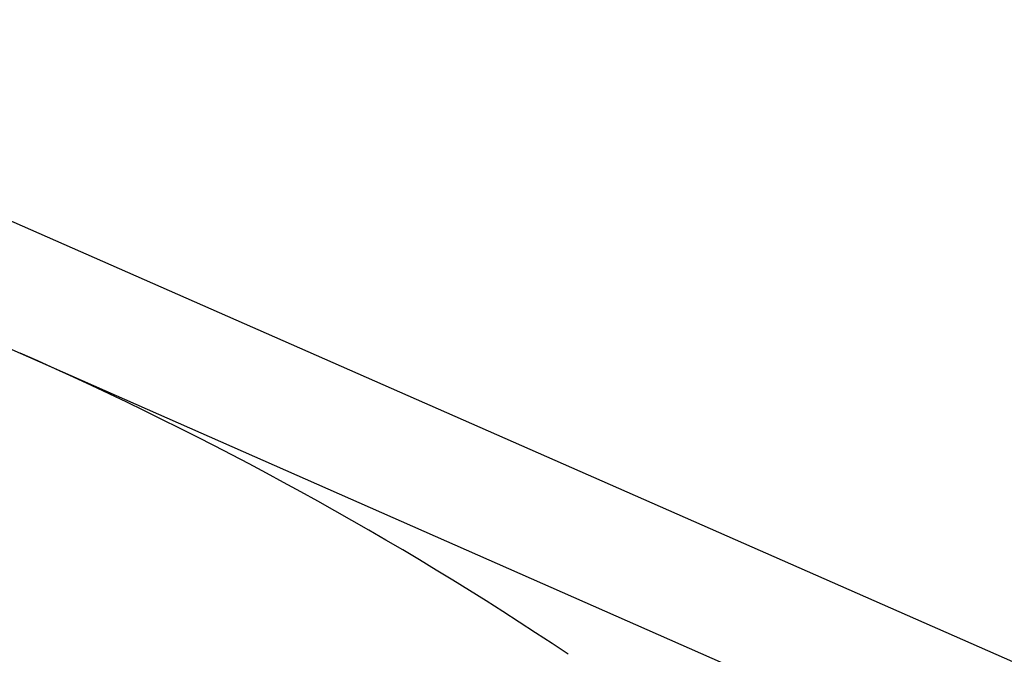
# Model space of a CAD drawing. Header units: millimetres. Extents: x 0 to 210, y 0 to 297.
# Tile 41 of 73: x 54.371 to 54.3926, y 151.8963 to 151.9103. Entities that reach past the tile are written whole.
import ezdxf
from ezdxf.enums import TextEntityAlignment as Align

# ---------------------------------------------------------------- set-up
doc = ezdxf.new("R2010")
doc.units = ezdxf.units.MM
doc.header["$LTSCALE"] = 19.36
doc.layers.get('0').update_dxf_attribs({"linetype": 'CONTINUOUS'})
doc.layers.add('Z_DIM_2D', color=7, linetype='CONTINUOUS')
doc.styles.add('TEXTSTYLE_3', font='helveticaneueltw1g-ltcn.otf')
doc.styles.add('TEXTSTYLE_4', font='gdt', dxfattribs={"width": 0.7})
doc.dimstyles.new('DIMSTYLE_1', dxfattribs={"dimtxt": 1.4, "dimasz": 3.5, "dimexe": 1.5, "dimexo": 0, "dimgap": 0.35, "dimtad": 0, "dimtih": 1, "dimtoh": 1, "dimlfac": 12.000000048, "dimdsep": 46, "dimtxsty": 'TEXTSTYLE_3', "dimblk": '_FILLED', "dimblk1": '_FILLED', "dimblk2": '_FILLED', "dimcen": 0.09, "dimclrt": 5, "dimazin": 2, "dimtol": 1, "dimtp": 0.3, "dimtm": 0.3, "dimtfac": 1, "dimtofl": 0, "dimtmove": 0, "dimatfit": 3, "dimldrblk": '_FILLED', "dimfxl": 1, "dimtolj": 1, "dimarcsym": 0})
doc.dimstyles.new('DIMSTYLE_3', dxfattribs={"dimtxt": 1.4, "dimasz": 3.5, "dimexe": 1.5, "dimexo": 0, "dimgap": 0.35, "dimtad": 0, "dimtih": 1, "dimtoh": 1, "dimdec": 3, "dimlfac": 12.000000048, "dimdsep": 46, "dimtxsty": 'TEXTSTYLE_3', "dimblk": '_FILLED', "dimblk1": '_FILLED', "dimblk2": '_FILLED', "dimcen": 0.09, "dimclrt": 5, "dimazin": 2, "dimtol": 1, "dimtp": 0.3, "dimtm": 0.3, "dimtfac": 1, "dimtdec": 3, "dimtofl": 0, "dimtmove": 0, "dimatfit": 3, "dimldrblk": '_FILLED', "dimfxl": 1, "dimtolj": 1, "dimarcsym": 0})
doc.dimstyles.new('DIMSTYLE_4', dxfattribs={"dimtxt": 1.4, "dimasz": 3.5, "dimexe": 1.5, "dimexo": 0, "dimgap": 0.35, "dimtad": 0, "dimtih": 1, "dimtoh": 1, "dimdec": 3, "dimlfac": 12.000000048, "dimdsep": 46, "dimtxsty": 'TEXTSTYLE_3', "dimblk": '_FILLED', "dimblk1": '_FILLED', "dimblk2": '_FILLED', "dimcen": 0.09, "dimclrt": 5, "dimazin": 2, "dimtol": 1, "dimtp": 0.4, "dimtm": 0.4, "dimtfac": 1, "dimtdec": 3, "dimtofl": 0, "dimtmove": 0, "dimatfit": 3, "dimldrblk": '_FILLED', "dimfxl": 1, "dimtolj": 1, "dimarcsym": 0})

# ---------------------------------------------------------------- blocks, each defined once
blk = doc.blocks.new('*D0')
at = {"layer": 'Z_DIM_2D', "color": 2, "linetype": 'CONTINUOUS'}
blk.add_line((53.7385570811, 152.5150399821), (53.7385570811, 147.3402091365), dxfattribs=at)
at = {"layer": 'Z_DIM_2D', "color": 5, "linetype": 'CONTINUOUS'}
for s, height, style, p in [('0.3', 0.98, 'TEXTSTYLE_3', (54.2285570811, 146.6402091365)), ('`', 0.98, 'TEXTSTYLE_4', (54.2285570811, 144.9946867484)), ('34.48', 1.4, 'TEXTSTYLE_3', (54.4385570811, 143.8513534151))]:
    blk.add_text(s, height=height, rotation=90, dxfattribs=dict(at, style=style)).set_placement(p, align=Align.RIGHT)
blk = doc.blocks.new('_FILLED')
at = {"color": 0, "linetype": 'BYBLOCK'}
blk.add_solid([(0, 0), (-1, 0.125), (-1, -0.125)], dxfattribs=at)
blk = doc.blocks.new('_NONE')
blk = doc.blocks.new('*D2')
at = {"layer": 'Z_DIM_2D', "color": 2, "linetype": 'CONTINUOUS'}
for p, q in [((54.1564952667, 152.4525399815), (54.1564952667, 150.5886575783)), ((54.1564952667, 150.5886575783), (56.1076576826, 150.163455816)), ((56.1076576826, 150.163455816), (56.1076576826, 147.3402091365))]:
    blk.add_line(p, q, dxfattribs=at)
at = {"layer": 'Z_DIM_2D', "color": 5, "linetype": 'CONTINUOUS'}
for s, height, style, p in [('0.3', 0.98, 'TEXTSTYLE_3', (56.5976576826, 146.6402091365)), ('`', 0.98, 'TEXTSTYLE_4', (56.5976576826, 144.9946867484)), ('39.5', 1.4, 'TEXTSTYLE_3', (56.8076576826, 143.8513534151))]:
    blk.add_text(s, height=height, rotation=90, dxfattribs=dict(at, style=style)).set_placement(p, align=Align.RIGHT)
blk = doc.blocks.new('*D3')
at = {"layer": 'Z_DIM_2D', "color": 2, "linetype": 'CONTINUOUS'}
for p, q in [((60.8231622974, 152.4525399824), (60.8231622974, 150.4755057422)), ((60.8231622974, 150.4755057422), (58.7593553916, 149.977222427)), ((58.7593553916, 149.977222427), (58.7593553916, 147.3402091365))]:
    blk.add_line(p, q, dxfattribs=at)
at = {"layer": 'Z_DIM_2D', "color": 5, "linetype": 'CONTINUOUS'}
for s, height, style, p in [('0.3', 0.98, 'TEXTSTYLE_3', (59.2493553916, 146.6402091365)), ('`', 0.98, 'TEXTSTYLE_4', (59.2493553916, 144.9946867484)), ('119.5', 1.4, 'TEXTSTYLE_3', (59.4593553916, 143.8513534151))]:
    blk.add_text(s, height=height, rotation=90, dxfattribs=dict(at, style=style)).set_placement(p, align=Align.RIGHT)
blk = doc.blocks.new('*D4')
at = {"layer": 'Z_DIM_2D', "color": 2, "linetype": 'CONTINUOUS'}
blk.add_line((61.2648277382, 152.5150399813), (61.2648277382, 147.3402091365), dxfattribs=at)
at = {"layer": 'Z_DIM_2D', "color": 5, "linetype": 'CONTINUOUS'}
for s, height, style, p in [('0.3', 0.98, 'TEXTSTYLE_3', (61.7548277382, 146.6402091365)), ('`', 0.98, 'TEXTSTYLE_4', (61.7548277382, 144.9946867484)), ('124.8', 1.4, 'TEXTSTYLE_3', (61.9648277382, 143.8513534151))]:
    blk.add_text(s, height=height, rotation=90, dxfattribs=dict(at, style=style)).set_placement(p, align=Align.RIGHT)
blk = doc.blocks.new('*D5')
at = {"layer": 'Z_DIM_2D', "color": 2, "linetype": 'CONTINUOUS'}
blk.add_line((63.7398285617, 152.5150399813), (63.7398285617, 147.3402091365), dxfattribs=at)
at = {"layer": 'Z_DIM_2D', "color": 5, "linetype": 'CONTINUOUS'}
for s, height, style, p in [('0.3', 0.98, 'TEXTSTYLE_3', (64.2298285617, 146.6402091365)), ('`', 0.98, 'TEXTSTYLE_4', (64.2298285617, 144.9946867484)), ('154.5', 1.4, 'TEXTSTYLE_3', (64.4398285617, 143.8513534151))]:
    blk.add_text(s, height=height, rotation=90, dxfattribs=dict(at, style=style)).set_placement(p, align=Align.RIGHT)
blk = doc.blocks.new('*D6')
at = {"layer": 'Z_DIM_2D', "color": 2, "linetype": 'CONTINUOUS'}
for p, q in [((64.1564952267, 152.4525399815), (64.1564952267, 150.6542908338)), ((64.1564952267, 150.6542908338), (65.4583074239, 149.952707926)), ((65.4583074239, 149.952707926), (65.4583074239, 147.3402091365))]:
    blk.add_line(p, q, dxfattribs=at)
at = {"layer": 'Z_DIM_2D', "color": 5, "linetype": 'CONTINUOUS'}
for s, height, style, p in [('0.3', 0.98, 'TEXTSTYLE_3', (65.9483074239, 146.6402091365)), ('`', 0.98, 'TEXTSTYLE_4', (65.9483074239, 144.9946867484)), ('159.5', 1.4, 'TEXTSTYLE_3', (66.1583074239, 143.8513534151))]:
    blk.add_text(s, height=height, rotation=90, dxfattribs=dict(at, style=style)).set_placement(p, align=Align.RIGHT)
blk = doc.blocks.new('*D7')
at = {"layer": 'Z_DIM_2D', "color": 2, "linetype": 'CONTINUOUS'}
blk.add_line((67.0731618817, 152.5150399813), (67.0731618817, 147.3402091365), dxfattribs=at)
at = {"layer": 'Z_DIM_2D', "color": 5, "linetype": 'CONTINUOUS'}
for s, height, style, p in [('0.3', 0.98, 'TEXTSTYLE_3', (67.5631618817, 146.6402091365)), ('`', 0.98, 'TEXTSTYLE_4', (67.5631618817, 144.9946867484)), ('194.5', 1.4, 'TEXTSTYLE_3', (67.7731618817, 143.8513534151))]:
    blk.add_text(s, height=height, rotation=90, dxfattribs=dict(at, style=style)).set_placement(p, align=Align.RIGHT)
blk = doc.blocks.new('*D8')
at = {"layer": 'Z_DIM_2D', "color": 2, "linetype": 'CONTINUOUS'}
for p, q in [((67.4898285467, 152.4525399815), (67.4898285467, 150.3189837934)), ((67.4898285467, 150.3189837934), (68.8730183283, 150.0200138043)), ((68.8730183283, 150.0200138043), (68.8730183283, 147.3402091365))]:
    blk.add_line(p, q, dxfattribs=at)
at = {"layer": 'Z_DIM_2D', "color": 5, "linetype": 'CONTINUOUS'}
for s, height, style, p in [('0.3', 0.98, 'TEXTSTYLE_3', (69.3630183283, 146.6402091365)), ('`', 0.98, 'TEXTSTYLE_4', (69.3630183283, 144.9946867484)), ('199.5', 1.4, 'TEXTSTYLE_3', (69.5730183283, 143.8513534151))]:
    blk.add_text(s, height=height, rotation=90, dxfattribs=dict(at, style=style)).set_placement(p, align=Align.RIGHT)
blk = doc.blocks.new('*D9')
at = {"layer": 'Z_DIM_2D', "color": 2, "linetype": 'CONTINUOUS'}
blk.add_line((70.8231622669, 152.4525399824), (70.8231622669, 147.3402091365), dxfattribs=at)
at = {"layer": 'Z_DIM_2D', "color": 5, "linetype": 'CONTINUOUS'}
for s, height, style, p in [('0.3', 0.98, 'TEXTSTYLE_3', (71.3131622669, 146.6402091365)), ('`', 0.98, 'TEXTSTYLE_4', (71.3131622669, 144.9946867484)), ('239.5', 1.4, 'TEXTSTYLE_3', (71.5231622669, 143.8513534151))]:
    blk.add_text(s, height=height, rotation=90, dxfattribs=dict(at, style=style)).set_placement(p, align=Align.RIGHT)
blk = doc.blocks.new('*D10')
at = {"layer": 'Z_DIM_2D', "color": 2, "linetype": 'CONTINUOUS'}
for p, q in [((71.2398281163, 152.5150416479), (71.2398281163, 150.1321599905)), ((71.2398281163, 150.1321599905), (72.6999055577, 149.7999711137)), ((72.6999055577, 149.7999711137), (72.6999055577, 147.3402091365))]:
    blk.add_line(p, q, dxfattribs=at)
at = {"layer": 'Z_DIM_2D', "color": 5, "linetype": 'CONTINUOUS'}
for s, height, style, p in [('0.3', 0.98, 'TEXTSTYLE_3', (73.1899055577, 146.6402091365)), ('`', 0.98, 'TEXTSTYLE_4', (73.1899055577, 144.9946867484)), ('244.5', 1.4, 'TEXTSTYLE_3', (73.3999055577, 143.8513534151))]:
    blk.add_text(s, height=height, rotation=90, dxfattribs=dict(at, style=style)).set_placement(p, align=Align.RIGHT)
blk = doc.blocks.new('*D11')
at = {"layer": 'Z_DIM_2D', "color": 2, "linetype": 'CONTINUOUS'}
blk.add_line((74.181494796, 152.4525416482), (74.181494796, 147.3402091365), dxfattribs=at)
at = {"layer": 'Z_DIM_2D', "color": 5, "linetype": 'CONTINUOUS'}
for s, height, style, p in [('0.3', 0.98, 'TEXTSTYLE_3', (74.671494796, 146.6402091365)), ('`', 0.98, 'TEXTSTYLE_4', (74.671494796, 144.9946867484)), ('279.8', 1.4, 'TEXTSTYLE_3', (74.881494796, 143.8513534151))]:
    blk.add_text(s, height=height, rotation=90, dxfattribs=dict(at, style=style)).set_placement(p, align=Align.RIGHT)
blk = doc.blocks.new('*D12')
at = {"layer": 'Z_DIM_2D', "color": 2, "linetype": 'CONTINUOUS'}
for p, q in [((74.5981618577, 152.5150416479), (74.5981618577, 150.3484979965)), ((74.5981618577, 150.3484979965), (75.7033082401, 149.7638455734)), ((75.7033082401, 149.7638455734), (75.7033082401, 147.3402091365))]:
    blk.add_line(p, q, dxfattribs=at)
at = {"layer": 'Z_DIM_2D', "color": 5, "linetype": 'CONTINUOUS'}
for s, height, style, p in [('0.3', 0.98, 'TEXTSTYLE_3', (76.1933082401, 146.6402091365)), ('`', 0.98, 'TEXTSTYLE_4', (76.1933082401, 144.9946867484)), ('284.8', 1.4, 'TEXTSTYLE_3', (76.4033082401, 143.8513534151))]:
    blk.add_text(s, height=height, rotation=90, dxfattribs=dict(at, style=style)).set_placement(p, align=Align.RIGHT)
blk = doc.blocks.new('*D13')
at = {"layer": 'Z_DIM_2D', "color": 2, "linetype": 'CONTINUOUS'}
blk.add_line((77.0731614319, 152.5150416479), (77.0731614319, 147.3402091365), dxfattribs=at)
at = {"layer": 'Z_DIM_2D', "color": 5, "linetype": 'CONTINUOUS'}
for s, height, style, p in [('0.3', 0.98, 'TEXTSTYLE_3', (77.5631614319, 146.6402091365)), ('`', 0.98, 'TEXTSTYLE_4', (77.5631614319, 144.9946867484)), ('314.5', 1.4, 'TEXTSTYLE_3', (77.7731614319, 143.8513534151))]:
    blk.add_text(s, height=height, rotation=90, dxfattribs=dict(at, style=style)).set_placement(p, align=Align.RIGHT)
blk = doc.blocks.new('*D14')
at = {"layer": 'Z_DIM_2D', "color": 2, "linetype": 'CONTINUOUS'}
for p, q in [((77.4964006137, 152.4525399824), (77.4964006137, 150.2411179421)), ((77.4964006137, 150.2411179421), (78.5715100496, 149.8584363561)), ((78.5715100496, 149.8584363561), (78.5715100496, 147.3402091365))]:
    blk.add_line(p, q, dxfattribs=at)
at = {"layer": 'Z_DIM_2D', "color": 5, "linetype": 'CONTINUOUS'}
for s, height, style, p in [('0.3', 0.98, 'TEXTSTYLE_3', (79.0615100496, 146.6402091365)), ('`', 0.98, 'TEXTSTYLE_4', (79.0615100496, 144.9946867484)), ('319.58', 1.4, 'TEXTSTYLE_3', (79.2715100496, 143.8513534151))]:
    blk.add_text(s, height=height, rotation=90, dxfattribs=dict(at, style=style)).set_placement(p, align=Align.RIGHT)
blk = doc.blocks.new('*D15')
at = {"layer": 'Z_DIM_2D', "color": 2, "linetype": 'CONTINUOUS'}
blk.add_line((80.4064951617, 152.5150399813), (80.4064951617, 147.3402091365), dxfattribs=at)
at = {"layer": 'Z_DIM_2D', "color": 5, "linetype": 'CONTINUOUS'}
for s, height, style, p in [('0.3', 0.98, 'TEXTSTYLE_3', (80.8964951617, 146.6402091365)), ('`', 0.98, 'TEXTSTYLE_4', (80.8964951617, 144.9946867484)), ('354.5', 1.4, 'TEXTSTYLE_3', (81.1064951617, 143.8513534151))]:
    blk.add_text(s, height=height, rotation=90, dxfattribs=dict(at, style=style)).set_placement(p, align=Align.RIGHT)
blk = doc.blocks.new('*D16')
at = {"layer": 'Z_DIM_2D', "color": 2, "linetype": 'CONTINUOUS'}
for p, q in [((80.8231618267, 152.4525399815), (80.8231618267, 150.226667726)), ((80.8231618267, 150.226667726), (81.9329292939, 150.0991071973)), ((81.9329292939, 150.0991071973), (81.9329292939, 147.3402091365))]:
    blk.add_line(p, q, dxfattribs=at)
at = {"layer": 'Z_DIM_2D', "color": 5, "linetype": 'CONTINUOUS'}
for s, height, style, p in [('0.3', 0.98, 'TEXTSTYLE_3', (82.4229292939, 146.6402091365)), ('`', 0.98, 'TEXTSTYLE_4', (82.4229292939, 144.9946867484)), ('359.5', 1.4, 'TEXTSTYLE_3', (82.6329292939, 143.8513534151))]:
    blk.add_text(s, height=height, rotation=90, dxfattribs=dict(at, style=style)).set_placement(p, align=Align.RIGHT)
blk = doc.blocks.new('*D17')
at = {"layer": 'Z_DIM_2D', "color": 2, "linetype": 'CONTINUOUS'}
for p, q in [((84.1564951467, 152.4525399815), (84.1564951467, 150.0512520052)), ((84.1564951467, 150.0512520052), (83.757416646, 149.5622699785)), ((83.757416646, 149.5622699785), (83.757416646, 147.3402091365))]:
    blk.add_line(p, q, dxfattribs=at)
at = {"layer": 'Z_DIM_2D', "color": 5, "linetype": 'CONTINUOUS'}
for s, height, style, p in [('0.3', 0.98, 'TEXTSTYLE_3', (84.247416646, 146.6402091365)), ('`', 0.98, 'TEXTSTYLE_4', (84.247416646, 144.9946867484)), ('399.5', 1.4, 'TEXTSTYLE_3', (84.457416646, 143.8513534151))]:
    blk.add_text(s, height=height, rotation=90, dxfattribs=dict(at, style=style)).set_placement(p, align=Align.RIGHT)
blk = doc.blocks.new('*D18')
at = {"layer": 'Z_DIM_2D', "color": 2, "linetype": 'CONTINUOUS'}
for p, q in [((84.5731618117, 152.5150399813), (84.5731618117, 150.0725120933)), ((84.5731618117, 150.0725120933), (85.5007438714, 149.8599112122)), ((85.5007438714, 149.8599112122), (85.5007438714, 147.3402091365))]:
    blk.add_line(p, q, dxfattribs=at)
at = {"layer": 'Z_DIM_2D', "color": 5, "linetype": 'CONTINUOUS'}
for s, height, style, p in [('0.3', 0.98, 'TEXTSTYLE_3', (85.9907438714, 146.6402091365)), ('`', 0.98, 'TEXTSTYLE_4', (85.9907438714, 144.9946867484)), ('404.5', 1.4, 'TEXTSTYLE_3', (86.2007438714, 143.8513534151))]:
    blk.add_text(s, height=height, rotation=90, dxfattribs=dict(at, style=style)).set_placement(p, align=Align.RIGHT)
blk = doc.blocks.new('*D19')
at = {"layer": 'Z_DIM_2D', "color": 2, "linetype": 'CONTINUOUS'}
blk.add_line((87.0731618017, 152.5150399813), (87.0731618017, 147.3402091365), dxfattribs=at)
at = {"layer": 'Z_DIM_2D', "color": 5, "linetype": 'CONTINUOUS'}
for s, height, style, p in [('0.3', 0.98, 'TEXTSTYLE_3', (87.5631618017, 146.6402091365)), ('`', 0.98, 'TEXTSTYLE_4', (87.5631618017, 144.9946867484)), ('434.5', 1.4, 'TEXTSTYLE_3', (87.7731618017, 143.8513534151))]:
    blk.add_text(s, height=height, rotation=90, dxfattribs=dict(at, style=style)).set_placement(p, align=Align.RIGHT)
blk = doc.blocks.new('*D20')
at = {"layer": 'Z_DIM_2D', "color": 2, "linetype": 'CONTINUOUS'}
for p, q in [((87.5148285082, 152.4525399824), (87.5148285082, 150.0970940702)), ((87.5148285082, 150.0970940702), (88.5834566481, 149.7144124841)), ((88.5834566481, 149.7144124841), (88.5834566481, 147.3402091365))]:
    blk.add_line(p, q, dxfattribs=at)
at = {"layer": 'Z_DIM_2D', "color": 5, "linetype": 'CONTINUOUS'}
for s, height, style, p in [('0.3', 0.98, 'TEXTSTYLE_3', (89.0734566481, 146.6402091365)), ('`', 0.98, 'TEXTSTYLE_4', (89.0734566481, 144.9946867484)), ('439.8', 1.4, 'TEXTSTYLE_3', (89.2834566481, 143.8513534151))]:
    blk.add_text(s, height=height, rotation=90, dxfattribs=dict(at, style=style)).set_placement(p, align=Align.RIGHT)
blk = doc.blocks.new('*D21')
at = {"layer": 'Z_DIM_2D', "color": 2, "linetype": 'CONTINUOUS'}
for p, q in [((87.9314951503, 152.5150416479), (87.9314951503, 150.3947353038)), ((87.9314951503, 150.3947353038), (90.1779632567, 149.8632331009)), ((90.1779632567, 149.8632331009), (90.1779632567, 147.3402091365))]:
    blk.add_line(p, q, dxfattribs=at)
at = {"layer": 'Z_DIM_2D', "color": 5, "linetype": 'CONTINUOUS'}
for s, height, style, p in [('0.3', 0.98, 'TEXTSTYLE_3', (90.6679632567, 146.6402091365)), ('`', 0.98, 'TEXTSTYLE_4', (90.6679632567, 144.9946867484)), ('444.8', 1.4, 'TEXTSTYLE_3', (90.8779632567, 143.8513534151))]:
    blk.add_text(s, height=height, rotation=90, dxfattribs=dict(at, style=style)).set_placement(p, align=Align.RIGHT)
blk = doc.blocks.new('*D22')
at = {"layer": 'Z_DIM_2D', "color": 2, "linetype": 'CONTINUOUS'}
for p, q in [((93.7398284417, 152.5150399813), (93.7398284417, 150.3119277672)), ((93.7398284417, 150.3119277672), (92.1707702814, 149.6741251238)), ((92.1707702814, 149.6741251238), (92.1707702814, 147.3402091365))]:
    blk.add_line(p, q, dxfattribs=at)
at = {"layer": 'Z_DIM_2D', "color": 5, "linetype": 'CONTINUOUS'}
for s, height, style, p in [('0.3', 0.98, 'TEXTSTYLE_3', (92.6607702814, 146.6402091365)), ('`', 0.98, 'TEXTSTYLE_4', (92.6607702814, 144.9946867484)), ('514.5', 1.4, 'TEXTSTYLE_3', (92.8707702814, 143.8513534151))]:
    blk.add_text(s, height=height, rotation=90, dxfattribs=dict(at, style=style)).set_placement(p, align=Align.RIGHT)
blk = doc.blocks.new('*D23')
at = {"layer": 'Z_DIM_2D', "color": 2, "linetype": 'CONTINUOUS'}
blk.add_line((94.1564972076, 152.4525399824), (94.1564972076, 147.3402091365), dxfattribs=at)
at = {"layer": 'Z_DIM_2D', "color": 5, "linetype": 'CONTINUOUS'}
for s, height, style, p in [('0.3', 0.98, 'TEXTSTYLE_3', (94.6464972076, 146.6402091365)), ('`', 0.98, 'TEXTSTYLE_4', (94.6464972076, 144.9946867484)), ('519.5', 1.4, 'TEXTSTYLE_3', (94.8564972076, 143.8513534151))]:
    blk.add_text(s, height=height, rotation=90, dxfattribs=dict(at, style=style)).set_placement(p, align=Align.RIGHT)
blk = doc.blocks.new('*D24')
at = {"layer": 'Z_DIM_2D', "color": 2, "linetype": 'CONTINUOUS'}
for p, q in [((94.5731613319, 152.5150416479), (94.5731613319, 150.2973114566)), ((94.5731613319, 150.2973114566), (96.1171741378, 149.7020289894)), ((96.1171741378, 149.7020289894), (96.1171741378, 147.3402091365))]:
    blk.add_line(p, q, dxfattribs=at)
at = {"layer": 'Z_DIM_2D', "color": 5, "linetype": 'CONTINUOUS'}
for s, height, style, p in [('0.3', 0.98, 'TEXTSTYLE_3', (96.6071741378, 146.6402091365)), ('`', 0.98, 'TEXTSTYLE_4', (96.6071741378, 144.9946867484)), ('524.5', 1.4, 'TEXTSTYLE_3', (96.8171741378, 143.8513534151))]:
    blk.add_text(s, height=height, rotation=90, dxfattribs=dict(at, style=style)).set_placement(p, align=Align.RIGHT)
blk = doc.blocks.new('*D25')
at = {"layer": 'Z_DIM_2D', "color": 2, "linetype": 'CONTINUOUS'}
for p, q in [((100.4064946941, 152.5150416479), (100.4064946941, 150.26249391)), ((100.4064946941, 150.26249391), (98.4871133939, 149.6645539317)), ((98.4871133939, 149.6645539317), (98.4871133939, 147.3402091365))]:
    blk.add_line(p, q, dxfattribs=at)
at = {"layer": 'Z_DIM_2D', "color": 5, "linetype": 'CONTINUOUS'}
for s, height, style, p in [('0.3', 0.98, 'TEXTSTYLE_3', (98.9771133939, 146.6402091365)), ('`', 0.98, 'TEXTSTYLE_4', (98.9771133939, 144.9946867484)), ('594.5', 1.4, 'TEXTSTYLE_3', (99.1871133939, 143.8513534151))]:
    blk.add_text(s, height=height, rotation=90, dxfattribs=dict(at, style=style)).set_placement(p, align=Align.RIGHT)
blk = doc.blocks.new('*D26')
at = {"layer": 'Z_DIM_2D', "color": 2, "linetype": 'CONTINUOUS'}
blk.add_line((100.8237204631, 152.4525399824), (100.8237204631, 147.3402091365), dxfattribs=at)
at = {"layer": 'Z_DIM_2D', "color": 5, "linetype": 'CONTINUOUS'}
for s, height, style, p in [('0.3', 0.98, 'TEXTSTYLE_3', (101.3137204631, 146.6402091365)), ('`', 0.98, 'TEXTSTYLE_4', (101.3137204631, 144.9946867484)), ('599.51', 1.4, 'TEXTSTYLE_3', (101.5237204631, 143.8513534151))]:
    blk.add_text(s, height=height, rotation=90, dxfattribs=dict(at, style=style)).set_placement(p, align=Align.RIGHT)
blk = doc.blocks.new('*D27')
at = {"layer": 'Z_DIM_2D', "color": 2, "linetype": 'CONTINUOUS'}
for p, q in [((101.2648297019, 152.5150416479), (101.2648297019, 150.2287559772)), ((101.2648297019, 150.2287559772), (103.0178582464, 149.6308159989)), ((103.0178582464, 149.6308159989), (103.0178582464, 147.3402091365))]:
    blk.add_line(p, q, dxfattribs=at)
at = {"layer": 'Z_DIM_2D', "color": 5, "linetype": 'CONTINUOUS'}
for s, height, style, p in [('0.3', 0.98, 'TEXTSTYLE_3', (103.5078582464, 146.6402091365)), ('`', 0.98, 'TEXTSTYLE_4', (103.5078582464, 144.9946867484)), ('604.8', 1.4, 'TEXTSTYLE_3', (103.7178582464, 143.8513534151))]:
    blk.add_text(s, height=height, rotation=90, dxfattribs=dict(at, style=style)).set_placement(p, align=Align.RIGHT)
blk = doc.blocks.new('*D28')
at = {"layer": 'Z_DIM_2D', "color": 2, "linetype": 'CONTINUOUS'}
for p, q in [((107.0731617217, 152.5150399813), (107.0731617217, 150.3866430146)), ((107.0731617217, 150.3866430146), (105.5114158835, 149.6558274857)), ((105.5114158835, 149.6558274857), (105.5114158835, 147.3402091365))]:
    blk.add_line(p, q, dxfattribs=at)
at = {"layer": 'Z_DIM_2D', "color": 5, "linetype": 'CONTINUOUS'}
for s, height, style, p in [('0.3', 0.98, 'TEXTSTYLE_3', (106.0014158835, 146.6402091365)), ('`', 0.98, 'TEXTSTYLE_4', (106.0014158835, 144.9946867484)), ('674.5', 1.4, 'TEXTSTYLE_3', (106.2114158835, 143.8513534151))]:
    blk.add_text(s, height=height, rotation=90, dxfattribs=dict(at, style=style)).set_placement(p, align=Align.RIGHT)
blk = doc.blocks.new('*D29')
at = {"layer": 'Z_DIM_2D', "color": 2, "linetype": 'CONTINUOUS'}
blk.add_line((107.4898283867, 152.4525399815), (107.4898283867, 147.3402091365), dxfattribs=at)
at = {"layer": 'Z_DIM_2D', "color": 5, "linetype": 'CONTINUOUS'}
for s, height, style, p in [('0.3', 0.98, 'TEXTSTYLE_3', (107.9798283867, 146.6402091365)), ('`', 0.98, 'TEXTSTYLE_4', (107.9798283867, 144.9946867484)), ('679.5', 1.4, 'TEXTSTYLE_3', (108.1898283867, 143.8513534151))]:
    blk.add_text(s, height=height, rotation=90, dxfattribs=dict(at, style=style)).set_placement(p, align=Align.RIGHT)
blk = doc.blocks.new('*D30')
at = {"layer": 'Z_DIM_2D', "color": 2, "linetype": 'CONTINUOUS'}
for p, q in [((107.9064950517, 152.5150399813), (107.9064950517, 150.3866430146)), ((107.9064950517, 150.3866430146), (108.9661802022, 150.0544541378)), ((108.9661802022, 150.0544541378), (108.9661802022, 147.3402091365))]:
    blk.add_line(p, q, dxfattribs=at)
at = {"layer": 'Z_DIM_2D', "color": 5, "linetype": 'CONTINUOUS'}
for s, height, style, p in [('0.3', 0.98, 'TEXTSTYLE_3', (109.4561802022, 146.6402091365)), ('`', 0.98, 'TEXTSTYLE_4', (109.4561802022, 144.9946867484)), ('684.5', 1.4, 'TEXTSTYLE_3', (109.6661802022, 143.8513534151))]:
    blk.add_text(s, height=height, rotation=90, dxfattribs=dict(at, style=style)).set_placement(p, align=Align.RIGHT)
blk = doc.blocks.new('*D31')
at = {"layer": 'Z_DIM_2D', "color": 2, "linetype": 'CONTINUOUS'}
blk.add_line((110.4064950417, 152.5150399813), (110.4064950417, 147.3402091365), dxfattribs=at)
at = {"layer": 'Z_DIM_2D', "color": 5, "linetype": 'CONTINUOUS'}
for s, height, style, p in [('0.3', 0.98, 'TEXTSTYLE_3', (110.8964950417, 146.6402091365)), ('`', 0.98, 'TEXTSTYLE_4', (110.8964950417, 144.9946867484)), ('714.5', 1.4, 'TEXTSTYLE_3', (111.1064950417, 143.8513534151))]:
    blk.add_text(s, height=height, rotation=90, dxfattribs=dict(at, style=style)).set_placement(p, align=Align.RIGHT)
blk = doc.blocks.new('*D32')
at = {"layer": 'Z_DIM_2D', "color": 2, "linetype": 'CONTINUOUS'}
for p, q in [((110.8231617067, 152.4525399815), (110.8231617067, 150.1541108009)), ((110.8231617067, 150.1541108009), (112.2216311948, 149.6558274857)), ((112.2216311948, 149.6558274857), (112.2216311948, 147.3402091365))]:
    blk.add_line(p, q, dxfattribs=at)
at = {"layer": 'Z_DIM_2D', "color": 5, "linetype": 'CONTINUOUS'}
for s, height, style, p in [('0.3', 0.98, 'TEXTSTYLE_3', (112.7116311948, 146.6402091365)), ('`', 0.98, 'TEXTSTYLE_4', (112.7116311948, 144.9946867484)), ('719.5', 1.4, 'TEXTSTYLE_3', (112.9216311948, 143.8513534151))]:
    blk.add_text(s, height=height, rotation=90, dxfattribs=dict(at, style=style)).set_placement(p, align=Align.RIGHT)
blk = doc.blocks.new('*D33')
at = {"layer": 'Z_DIM_2D', "color": 2, "linetype": 'CONTINUOUS'}
blk.add_line((114.1814945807, 152.4525416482), (114.1814945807, 147.3402091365), dxfattribs=at)
at = {"layer": 'Z_DIM_2D', "color": 5, "linetype": 'CONTINUOUS'}
for s, height, style, p in [('0.3', 0.98, 'TEXTSTYLE_3', (114.6714945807, 146.6402091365)), ('`', 0.98, 'TEXTSTYLE_4', (114.6714945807, 144.9946867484)), ('759.8', 1.4, 'TEXTSTYLE_3', (114.8814945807, 143.8513534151))]:
    blk.add_text(s, height=height, rotation=90, dxfattribs=dict(at, style=style)).set_placement(p, align=Align.RIGHT)
blk = doc.blocks.new('*D34')
at = {"layer": 'Z_DIM_2D', "color": 2, "linetype": 'CONTINUOUS'}
for p, q in [((114.5981629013, 152.5150416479), (114.5981629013, 149.6595853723)), ((114.5981629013, 149.6595853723), (115.9313297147, 149.2769037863)), ((115.9313297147, 149.2769037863), (115.9313297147, 147.3402091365))]:
    blk.add_line(p, q, dxfattribs=at)
at = {"layer": 'Z_DIM_2D', "color": 5, "linetype": 'CONTINUOUS'}
for s, height, style, p in [('0.3', 0.98, 'TEXTSTYLE_3', (116.4213297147, 146.6402091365)), ('`', 0.98, 'TEXTSTYLE_4', (116.4213297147, 144.9946867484)), ('764.8', 1.4, 'TEXTSTYLE_3', (116.6313297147, 143.8513534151))]:
    blk.add_text(s, height=height, rotation=90, dxfattribs=dict(at, style=style)).set_placement(p, align=Align.RIGHT)
blk = doc.blocks.new('*D35')
at = {"layer": 'Z_DIM_2D', "color": 2, "linetype": 'CONTINUOUS'}
blk.add_line((117.4898287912, 152.4525399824), (117.4898287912, 147.3402091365), dxfattribs=at)
at = {"layer": 'Z_DIM_2D', "color": 5, "linetype": 'CONTINUOUS'}
for s, height, style, p in [('0.3', 0.98, 'TEXTSTYLE_3', (117.9798287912, 146.6402091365)), ('`', 0.98, 'TEXTSTYLE_4', (117.9798287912, 144.9946867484)), ('799.5', 1.4, 'TEXTSTYLE_3', (118.1898287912, 143.8513534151))]:
    blk.add_text(s, height=height, rotation=90, dxfattribs=dict(at, style=style)).set_placement(p, align=Align.RIGHT)
blk = doc.blocks.new('*D36')
at = {"layer": 'Z_DIM_2D', "color": 2, "linetype": 'CONTINUOUS'}
for p, q in [((117.9064945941, 152.5150416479), (117.9064945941, 150.4501948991)), ((117.9064945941, 150.4501948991), (119.1426660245, 150.1270415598)), ((119.1426660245, 150.1270415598), (119.1426660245, 147.3402091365))]:
    blk.add_line(p, q, dxfattribs=at)
at = {"layer": 'Z_DIM_2D', "color": 5, "linetype": 'CONTINUOUS'}
for s, height, style, p in [('0.3', 0.98, 'TEXTSTYLE_3', (119.6326660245, 146.6402091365)), ('`', 0.98, 'TEXTSTYLE_4', (119.6326660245, 144.9946867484)), ('804.5', 1.4, 'TEXTSTYLE_3', (119.8426660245, 143.8513534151))]:
    blk.add_text(s, height=height, rotation=90, dxfattribs=dict(at, style=style)).set_placement(p, align=Align.RIGHT)
blk = doc.blocks.new('*D37')
at = {"layer": 'Z_DIM_2D', "color": 2, "linetype": 'CONTINUOUS'}
blk.add_line((120.4064950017, 152.5150399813), (120.4064950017, 147.3402091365), dxfattribs=at)
at = {"layer": 'Z_DIM_2D', "color": 5, "linetype": 'CONTINUOUS'}
for s, height, style, p in [('0.3', 0.98, 'TEXTSTYLE_3', (120.8964950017, 146.6402091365)), ('`', 0.98, 'TEXTSTYLE_4', (120.8964950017, 144.9946867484)), ('834.5', 1.4, 'TEXTSTYLE_3', (121.1064950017, 143.8513534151))]:
    blk.add_text(s, height=height, rotation=90, dxfattribs=dict(at, style=style)).set_placement(p, align=Align.RIGHT)
blk = doc.blocks.new('*D38')
at = {"layer": 'Z_DIM_2D', "color": 2, "linetype": 'CONTINUOUS'}
for p, q in [((120.8231616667, 152.4525399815), (120.8231616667, 150.5053541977)), ((120.8231616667, 150.5053541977), (121.8705266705, 150.1439326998)), ((121.8705266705, 150.1439326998), (121.8705266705, 147.3402091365))]:
    blk.add_line(p, q, dxfattribs=at)
at = {"layer": 'Z_DIM_2D', "color": 5, "linetype": 'CONTINUOUS'}
for s, height, style, p in [('0.3', 0.98, 'TEXTSTYLE_3', (122.3605266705, 146.6402091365)), ('`', 0.98, 'TEXTSTYLE_4', (122.3605266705, 144.9946867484)), ('839.5', 1.4, 'TEXTSTYLE_3', (122.5705266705, 143.8513534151))]:
    blk.add_text(s, height=height, rotation=90, dxfattribs=dict(at, style=style)).set_placement(p, align=Align.RIGHT)
blk = doc.blocks.new('*D39')
at = {"layer": 'Z_DIM_2D', "color": 2, "linetype": 'CONTINUOUS'}
blk.add_line((123.7398279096, 152.5150416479), (123.7398279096, 147.3402091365), dxfattribs=at)
at = {"layer": 'Z_DIM_2D', "color": 5, "linetype": 'CONTINUOUS'}
for s, height, style, p in [('0.3', 0.98, 'TEXTSTYLE_3', (124.2298279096, 146.6402091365)), ('`', 0.98, 'TEXTSTYLE_4', (124.2298279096, 144.9946867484)), ('874.5', 1.4, 'TEXTSTYLE_3', (124.4398279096, 143.8513534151))]:
    blk.add_text(s, height=height, rotation=90, dxfattribs=dict(at, style=style)).set_placement(p, align=Align.RIGHT)
blk = doc.blocks.new('*D40')
at = {"layer": 'Z_DIM_2D', "color": 2, "linetype": 'CONTINUOUS'}
for p, q in [((124.1564970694, 152.4525399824), (124.1564970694, 149.8243670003)), ((124.1564970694, 149.8243670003), (125.2688188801, 149.3779051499)), ((125.2688188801, 149.3779051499), (125.2688188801, 147.3402091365))]:
    blk.add_line(p, q, dxfattribs=at)
at = {"layer": 'Z_DIM_2D', "color": 5, "linetype": 'CONTINUOUS'}
for s, height, style, p in [('0.3', 0.98, 'TEXTSTYLE_3', (125.7588188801, 146.6402091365)), ('`', 0.98, 'TEXTSTYLE_4', (125.7588188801, 144.9946867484)), ('879.5', 1.4, 'TEXTSTYLE_3', (125.9688188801, 143.8513534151))]:
    blk.add_text(s, height=height, rotation=90, dxfattribs=dict(at, style=style)).set_placement(p, align=Align.RIGHT)
blk = doc.blocks.new('*D41')
at = {"layer": 'Z_DIM_2D', "color": 2, "linetype": 'CONTINUOUS'}
blk.add_line((127.5148295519, 152.4525416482), (127.5148295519, 147.3402091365), dxfattribs=at)
at = {"layer": 'Z_DIM_2D', "color": 5, "linetype": 'CONTINUOUS'}
for s, height, style, p in [('0.3', 0.98, 'TEXTSTYLE_3', (128.0048295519, 146.6402091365)), ('`', 0.98, 'TEXTSTYLE_4', (128.0048295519, 144.9946867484)), ('919.8', 1.4, 'TEXTSTYLE_3', (128.2148295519, 143.8513534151))]:
    blk.add_text(s, height=height, rotation=90, dxfattribs=dict(at, style=style)).set_placement(p, align=Align.RIGHT)
blk = doc.blocks.new('*D42')
at = {"layer": 'Z_DIM_2D', "color": 2, "linetype": 'CONTINUOUS'}
for p, q in [((127.931496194, 152.5150416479), (127.931496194, 149.5626678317)), ((127.931496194, 149.5626678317), (129.1644945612, 149.2437665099)), ((129.1644945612, 149.2437665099), (129.1644945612, 147.3402091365))]:
    blk.add_line(p, q, dxfattribs=at)
at = {"layer": 'Z_DIM_2D', "color": 5, "linetype": 'CONTINUOUS'}
for s, height, style, p in [('0.3', 0.98, 'TEXTSTYLE_3', (129.6544945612, 146.6402091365)), ('`', 0.98, 'TEXTSTYLE_4', (129.6544945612, 144.9946867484)), ('924.8', 1.4, 'TEXTSTYLE_3', (129.8644945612, 143.8513534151))]:
    blk.add_text(s, height=height, rotation=90, dxfattribs=dict(at, style=style)).set_placement(p, align=Align.RIGHT)
blk = doc.blocks.new('*D43')
at = {"layer": 'Z_DIM_2D', "color": 2, "linetype": 'CONTINUOUS'}
blk.add_line((130.8231616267, 152.4525399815), (130.8231616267, 147.3402091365), dxfattribs=at)
at = {"layer": 'Z_DIM_2D', "color": 5, "linetype": 'CONTINUOUS'}
for s, height, style, p in [('0.3', 0.98, 'TEXTSTYLE_3', (131.3131616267, 146.6402091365)), ('`', 0.98, 'TEXTSTYLE_4', (131.3131616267, 144.9946867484)), ('959.5', 1.4, 'TEXTSTYLE_3', (131.5231616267, 143.8513534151))]:
    blk.add_text(s, height=height, rotation=90, dxfattribs=dict(at, style=style)).set_placement(p, align=Align.RIGHT)
blk = doc.blocks.new('*D44')
at = {"layer": 'Z_DIM_2D', "color": 2, "linetype": 'CONTINUOUS'}
for p, q in [((131.2398282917, 152.5150399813), (131.2398282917, 149.9470103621)), ((131.2398282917, 149.9470103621), (132.3661309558, 149.4580283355)), ((132.3661309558, 149.4580283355), (132.3661309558, 147.3402091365))]:
    blk.add_line(p, q, dxfattribs=at)
at = {"layer": 'Z_DIM_2D', "color": 5, "linetype": 'CONTINUOUS'}
for s, height, style, p in [('0.3', 0.98, 'TEXTSTYLE_3', (132.8561309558, 146.6402091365)), ('`', 0.98, 'TEXTSTYLE_4', (132.8561309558, 144.9946867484)), ('964.5', 1.4, 'TEXTSTYLE_3', (133.0661309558, 143.8513534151))]:
    blk.add_text(s, height=height, rotation=90, dxfattribs=dict(at, style=style)).set_placement(p, align=Align.RIGHT)
blk = doc.blocks.new('*D45')
at = {"layer": 'Z_DIM_2D', "color": 2, "linetype": 'CONTINUOUS'}
blk.add_line((133.7398282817, 152.5150399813), (133.7398282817, 147.3402091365), dxfattribs=at)
at = {"layer": 'Z_DIM_2D', "color": 5, "linetype": 'CONTINUOUS'}
for s, height, style, p in [('0.3', 0.98, 'TEXTSTYLE_3', (134.2298282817, 146.6402091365)), ('`', 0.98, 'TEXTSTYLE_4', (134.2298282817, 144.9946867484)), ('994.5', 1.4, 'TEXTSTYLE_3', (134.4398282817, 143.8513534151))]:
    blk.add_text(s, height=height, rotation=90, dxfattribs=dict(at, style=style)).set_placement(p, align=Align.RIGHT)
blk = doc.blocks.new('*D46')
at = {"layer": 'Z_DIM_2D', "color": 2, "linetype": 'CONTINUOUS'}
for p, q in [((134.1564949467, 152.4525399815), (134.1564949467, 149.9044901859)), ((134.1564949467, 149.9044901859), (135.4063235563, 149.4580283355)), ((135.4063235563, 149.4580283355), (135.4063235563, 147.3402091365))]:
    blk.add_line(p, q, dxfattribs=at)
at = {"layer": 'Z_DIM_2D', "color": 5, "linetype": 'CONTINUOUS'}
for s, height, style, p in [('0.3', 0.98, 'TEXTSTYLE_3', (135.8963235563, 146.6402091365)), ('`', 0.98, 'TEXTSTYLE_4', (135.8963235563, 144.9946867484)), ('999.5', 1.4, 'TEXTSTYLE_3', (136.1063235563, 143.8513534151))]:
    blk.add_text(s, height=height, rotation=90, dxfattribs=dict(at, style=style)).set_placement(p, align=Align.RIGHT)
blk = doc.blocks.new('*D47')
at = {"layer": 'Z_DIM_2D', "color": 2, "linetype": 'CONTINUOUS'}
blk.add_line((140.8231620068, 152.4525399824), (140.8231620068, 147.3402091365), dxfattribs=at)
at = {"layer": 'Z_DIM_2D', "color": 5, "linetype": 'CONTINUOUS'}
for s, height, style, p in [('0.3', 0.98, 'TEXTSTYLE_3', (141.3131620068, 146.6402091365)), ('`', 0.98, 'TEXTSTYLE_4', (141.3131620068, 144.9946867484)), ('1079.5', 1.4, 'TEXTSTYLE_3', (141.5231620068, 143.8513534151))]:
    blk.add_text(s, height=height, rotation=90, dxfattribs=dict(at, style=style)).set_placement(p, align=Align.RIGHT)
blk = doc.blocks.new('*D48')
at = {"layer": 'Z_DIM_2D', "color": 2, "linetype": 'CONTINUOUS'}
for p, q in [((141.2564914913, 152.515040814), (141.2564914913, 150.0857324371)), ((141.2564914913, 150.0857324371), (142.5869183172, 149.5924983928)), ((142.5869183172, 149.5924983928), (142.5869183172, 147.3402091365))]:
    blk.add_line(p, q, dxfattribs=at)
at = {"layer": 'Z_DIM_2D', "color": 5, "linetype": 'CONTINUOUS'}
for s, height, style, p in [('0.3', 0.98, 'TEXTSTYLE_3', (143.0769183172, 146.6402091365)), ('`', 0.98, 'TEXTSTYLE_4', (143.0769183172, 144.9946867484)), ('1084.7', 1.4, 'TEXTSTYLE_3', (143.2869183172, 143.8513534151))]:
    blk.add_text(s, height=height, rotation=90, dxfattribs=dict(at, style=style)).set_placement(p, align=Align.RIGHT)
blk = doc.blocks.new('*D49')
at = {"layer": 'Z_DIM_2D', "color": 2, "linetype": 'CONTINUOUS'}
blk.add_line((144.1148274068, 152.6025399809), (144.1148274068, 147.3402091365), dxfattribs=at)
at = {"layer": 'Z_DIM_2D', "color": 5, "linetype": 'CONTINUOUS'}
for s, height, style, p in [('0.4', 0.98, 'TEXTSTYLE_3', (144.6048274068, 146.6402091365)), ('`', 0.98, 'TEXTSTYLE_4', (144.6048274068, 144.9946867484)), ('1119', 1.4, 'TEXTSTYLE_3', (144.8148274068, 143.8513534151))]:
    blk.add_text(s, height=height, rotation=90, dxfattribs=dict(at, style=style)).set_placement(p, align=Align.RIGHT)

msp = doc.modelspace()

# ---------------------------------------------------------------- linework, layer by layer
at = {"color": 6, "linetype": 'CONTINUOUS'}
for p, q in [((54.3930143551, 151.8960422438), (54.3387560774, 151.9199265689)), ((54.3361166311, 151.9182997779), (54.3924995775, 151.8934319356))]:
    msp.add_line(p, q, dxfattribs=at)
msp.add_circle((54.3669111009, 151.8712899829), 0.0562499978, dxfattribs=at)
at = {"color": 9, "linetype": 'CONTINUOUS'}
msp.add_arc((54.3669110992, 151.8712899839), 0.06041662, 16.5404119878, 343.4995184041, dxfattribs=at)
at = {"color": 6, "linetype": 'CONTINUOUS'}
msp.add_arc((54.33896495, 151.8304327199), 0.0792445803, 56.2108118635, 66.189188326, dxfattribs=at)

# ---------------------------------------------------------------- dimensions: what is measured, and where the dimension line sits
at = {"layer": 'Z_DIM_2D', "color": 2, "linetype": 'CONTINUOUS'}
for feature_location, offset, origin, dimstyle, picture, middle in [((144.1148274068, 152.6025399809), (0, -5.262330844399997), (50.8648277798, 152.6025399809), 'DIMSTYLE_4', '*D49', (144.1148274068, 143.3651842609)), ((71.2398281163, 152.5150416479), (1.4600774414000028, -5.174832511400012), (50.8648277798, 152.5150416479), 'DIMSTYLE_3', '*D10', (72.6999055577, 143.130109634)), ((74.5981618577, 152.5150416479), (1.1051463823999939, -5.174832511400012), (50.8648277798, 152.5150416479), 'DIMSTYLE_3', '*D12', (75.7033082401, 143.130109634)), ((77.0731614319, 152.5150416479), (0, -5.174832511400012), (50.8648277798, 152.5150416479), 'DIMSTYLE_3', '*D13', (77.0731614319, 143.130109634)), ((87.9314951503, 152.5150416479), (2.246468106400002, -5.174832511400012), (50.8648277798, 152.5150416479), 'DIMSTYLE_3', '*D21', (90.1779632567, 143.130109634)), ((94.5731613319, 152.5150416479), (1.5440128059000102, -5.174832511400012), (50.8648277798, 152.5150416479), 'DIMSTYLE_3', '*D24', (96.1171741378, 143.130109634)), ((100.4064946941, 152.5150416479), (-1.9193813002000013, -5.174832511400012), (50.8648277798, 152.5150416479), 'DIMSTYLE_3', '*D25', (98.4871133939, 143.130109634)), ((101.2648297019, 152.5150416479), (1.7530285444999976, -5.174832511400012), (50.8648277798, 152.5150416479), 'DIMSTYLE_3', '*D27', (103.0178582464, 143.130109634)), ((114.5981629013, 152.5150416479), (1.3331668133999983, -5.174832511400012), (50.8648277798, 152.5150416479), 'DIMSTYLE_3', '*D34', (115.9313297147, 143.130109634)), ((117.9064945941, 152.5150416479), (1.236171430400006, -5.174832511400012), (50.8648277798, 152.5150416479), 'DIMSTYLE_3', '*D36', (119.1426660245, 143.130109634)), ((123.7398279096, 152.5150416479), (0, -5.174832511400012), (50.8648277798, 152.5150416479), 'DIMSTYLE_3', '*D39', (123.7398279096, 143.130109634)), ((127.931496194, 152.5150416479), (1.232998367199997, -5.174832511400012), (50.8648277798, 152.5150416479), 'DIMSTYLE_3', '*D42', (129.1644945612, 143.130109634)), ((141.2564914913, 152.515040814), (1.3304268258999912, -5.174831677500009), (50.8648277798, 152.515040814), 'DIMSTYLE_3', '*D48', (142.5869183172, 142.6599603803)), ((53.7385570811, 152.5150399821), (0, -5.174830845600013), (50.8648277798, 151.8692066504), 'DIMSTYLE_1', '*D0', (53.7385570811, 143.130109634)), ((61.2648277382, 152.5150399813), (0, -5.174830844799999), (50.8648277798, 152.5150399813), 'DIMSTYLE_3', '*D4', (61.2648277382, 143.130109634)), ((63.7398285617, 152.5150399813), (0, -5.174830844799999), (50.8648277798, 152.5150399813), 'DIMSTYLE_3', '*D5', (63.7398285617, 143.130109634)), ((67.0731618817, 152.5150399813), (0, -5.174830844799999), (50.8648277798, 152.5150399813), 'DIMSTYLE_3', '*D7', (67.0731618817, 143.130109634)), ((80.4064951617, 152.5150399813), (0, -5.174830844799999), (50.8648277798, 152.5150399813), 'DIMSTYLE_3', '*D15', (80.4064951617, 143.130109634)), ((84.5731618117, 152.5150399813), (0.9275820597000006, -5.174830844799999), (50.8648277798, 152.5150399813), 'DIMSTYLE_3', '*D18', (85.5007438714, 143.130109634)), ((87.0731618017, 152.5150399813), (0, -5.174830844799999), (50.8648277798, 152.5150399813), 'DIMSTYLE_3', '*D19', (87.0731618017, 143.130109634)), ((93.7398284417, 152.5150399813), (-1.5690581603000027, -5.174830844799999), (50.8648277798, 152.5150399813), 'DIMSTYLE_3', '*D22', (92.1707702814, 143.130109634)), ((107.0731617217, 152.5150399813), (-1.5617458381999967, -5.174830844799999), (50.8648277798, 152.5150399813), 'DIMSTYLE_3', '*D28', (105.5114158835, 143.130109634)), ((107.9064950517, 152.5150399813), (1.0596851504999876, -5.174830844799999), (50.8648277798, 152.5150399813), 'DIMSTYLE_3', '*D30', (108.9661802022, 143.130109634)), ((110.4064950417, 152.5150399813), (0, -5.174830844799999), (50.8648277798, 152.5150399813), 'DIMSTYLE_3', '*D31', (110.4064950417, 143.130109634)), ((120.4064950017, 152.5150399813), (0, -5.174830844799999), (50.8648277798, 152.5150399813), 'DIMSTYLE_3', '*D37', (120.4064950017, 143.130109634)), ((131.2398282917, 152.5150399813), (1.1263026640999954, -5.174830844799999), (50.8648277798, 152.5150399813), 'DIMSTYLE_3', '*D44', (132.3661309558, 143.130109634)), ((133.7398282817, 152.5150399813), (0, -5.174830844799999), (50.8648277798, 152.5150399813), 'DIMSTYLE_3', '*D45', (133.7398282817, 143.130109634)), ((74.181494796, 152.4525416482), (0, -5.112332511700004), (50.8648277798, 152.4525416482), 'DIMSTYLE_3', '*D11', (74.181494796, 143.130109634)), ((114.1814945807, 152.4525416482), (0, -5.112332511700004), (50.8648277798, 152.4525416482), 'DIMSTYLE_3', '*D33', (114.1814945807, 143.130109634)), ((127.5148295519, 152.4525416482), (0, -5.112332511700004), (50.8648277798, 152.4525416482), 'DIMSTYLE_3', '*D41', (127.5148295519, 143.130109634)), ((60.8231622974, 152.4525399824), (-2.0638069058, -5.112330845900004), (50.8648277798, 152.4525399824), 'DIMSTYLE_3', '*D3', (58.7593553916, 143.130109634)), ((70.8231622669, 152.4525399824), (0, -5.112330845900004), (50.8648277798, 152.4525399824), 'DIMSTYLE_3', '*D9', (70.8231622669, 143.130109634)), ((77.4964006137, 152.4525399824), (1.0751094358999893, -5.112330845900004), (50.8648277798, 152.4525399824), 'DIMSTYLE_1', '*D14', (78.5715100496, 142.6599603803)), ((87.5148285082, 152.4525399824), (1.0686281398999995, -5.112330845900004), (50.8648277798, 152.4525399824), 'DIMSTYLE_3', '*D20', (88.5834566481, 143.130109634)), ((94.1564972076, 152.4525399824), (0, -5.112330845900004), (50.8648277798, 152.4525399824), 'DIMSTYLE_3', '*D23', (94.1564972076, 143.130109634)), ((100.8237204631, 152.4525399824), (0, -5.112330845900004), (50.8648277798, 152.4525399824), 'DIMSTYLE_1', '*D26', (100.8237204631, 142.6599603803)), ((117.4898287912, 152.4525399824), (0, -5.112330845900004), (50.8648277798, 152.4525399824), 'DIMSTYLE_3', '*D35', (117.4898287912, 143.130109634)), ((124.1564970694, 152.4525399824), (1.1123218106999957, -5.112330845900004), (50.8648277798, 152.4525399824), 'DIMSTYLE_3', '*D40', (125.2688188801, 143.130109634)), ((140.8231620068, 152.4525399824), (0, -5.112330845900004), (50.8648277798, 152.4525399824), 'DIMSTYLE_3', '*D47', (140.8231620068, 142.6599603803)), ((54.1564952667, 152.4525399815), (1.9511624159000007, -5.1123308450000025), (50.8648277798, 152.4525399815), 'DIMSTYLE_3', '*D2', (56.1076576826, 143.6002588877)), ((64.1564952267, 152.4525399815), (1.3018121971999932, -5.1123308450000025), (50.8648277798, 152.4525399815), 'DIMSTYLE_3', '*D6', (65.4583074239, 143.130109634)), ((67.4898285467, 152.4525399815), (1.3831897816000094, -5.1123308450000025), (50.8648277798, 152.4525399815), 'DIMSTYLE_3', '*D8', (68.8730183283, 143.130109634)), ((80.8231618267, 152.4525399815), (1.109767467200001, -5.1123308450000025), (50.8648277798, 152.4525399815), 'DIMSTYLE_3', '*D16', (81.9329292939, 143.130109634)), ((84.1564951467, 152.4525399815), (-0.39907850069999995, -5.1123308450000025), (50.8648277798, 152.4525399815), 'DIMSTYLE_3', '*D17', (83.757416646, 143.130109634)), ((107.4898283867, 152.4525399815), (0, -5.1123308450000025), (50.8648277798, 152.4525399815), 'DIMSTYLE_3', '*D29', (107.4898283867, 143.130109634)), ((110.8231617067, 152.4525399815), (1.398469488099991, -5.1123308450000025), (50.8648277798, 152.4525399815), 'DIMSTYLE_3', '*D32', (112.2216311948, 143.130109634)), ((120.8231616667, 152.4525399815), (1.047365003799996, -5.1123308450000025), (50.8648277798, 152.4525399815), 'DIMSTYLE_3', '*D38', (121.8705266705, 143.130109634)), ((130.8231616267, 152.4525399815), (0, -5.1123308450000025), (50.8648277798, 152.4525399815), 'DIMSTYLE_3', '*D43', (130.8231616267, 143.130109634)), ((134.1564949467, 152.4525399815), (1.2498286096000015, -5.1123308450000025), (50.8648277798, 152.4525399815), 'DIMSTYLE_3', '*D46', (135.4063235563, 143.130109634))]:
    dim = msp.add_ordinate_dim(feature_location=feature_location, offset=offset, dtype=1, origin=origin, dimstyle=dimstyle, override={"dimblk1": 'NONE', "dimsah": 1}, dxfattribs=at)
    dim.commit()
    dim.dimension.update_dxf_attribs({"geometry": picture, "text_midpoint": middle})

doc.saveas('drawing.dxf')
